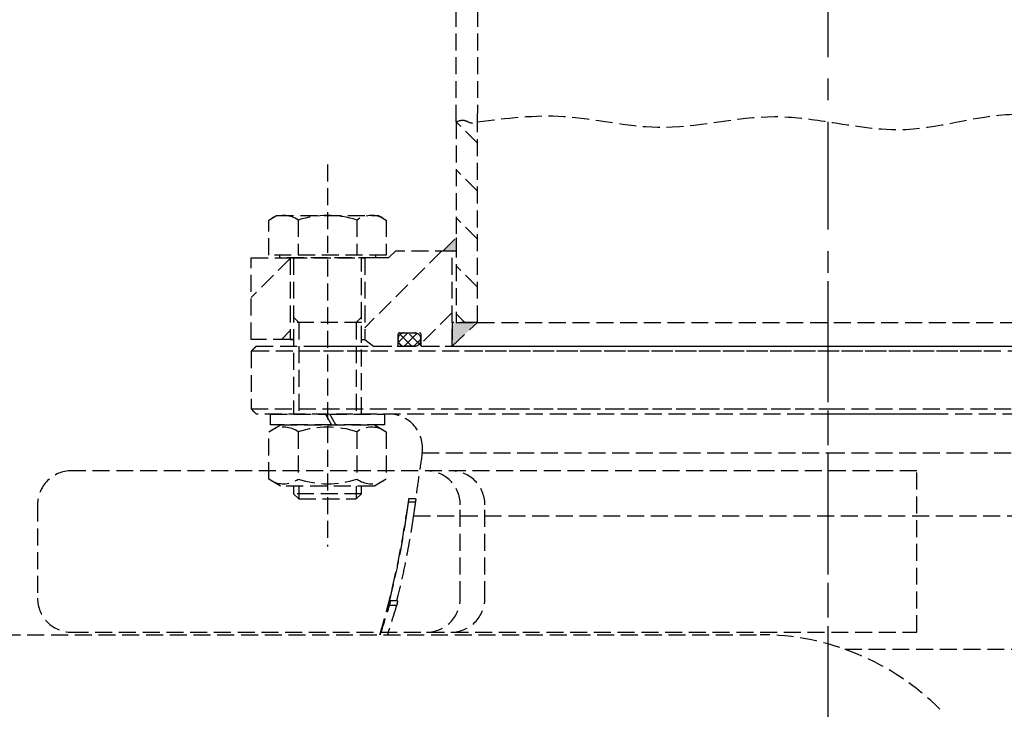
# Model space of a CAD drawing. Header units: millimetres. Extents: x 42975 to 708721, y 118172 to 172014.
# Tile 104 of 256: x 323132 to 323422, y 147743 to 147946. Entities that reach past the tile are written whole.
import ezdxf

# ---------------------------------------------------------------- set-up
doc = ezdxf.new("R2010")
doc.units = ezdxf.units.MM
doc.linetypes.add('ГТО-1 Пунктир', pattern=[7, 5, -2])
doc.linetypes.add('осевая', pattern=[50.8, 31.75, -6.35, 6.35, -6.35])
for name, color, linetype, lineweight in [('ГТО-2_Размеры_035', 2, 'Continuous', 35), ('ОГОС_Пунктир_025', 151, 'ГТО-1 Пунктир', 25), ('ОГСО_Оси_025', 7, 'осевая', 25)]:
    doc.layers.add(name, color=color, linetype=linetype, lineweight=lineweight)

# ---------------------------------------------------------------- blocks, each defined once
blk = doc.blocks.new('ОГСО_Затвор_План')
at = {"layer": 'ОГОС_Пунктир_025'}
for p, q in [((-1013.72, 278.61), (-1013.72, 685)), ((-1007.42, 278.61), (-1007.02, 685)), ((-1013.72, 278.61), (-1013.72, 219.5)), ((-1007.42, 272.27), (-1013.72, 278.57)), ((-1007.42, 219.5), (-1007.42, 278.61)), ((-1051.67, 266), (-1051.67, 153.5)), ((-1007.42, 258.13), (-1013.72, 264.43)), ((-1069, 249.66), (-1066.67, 251)), ((-1069, 239.3), (-1069, 249.66)), ((-1066.67, 251), (-1036.67, 251)), ((-1060.34, 249.66), (-1060.34, 239.3)), ((-1043.01, 249.66), (-1043.01, 239.3)), ((-1036.67, 251), (-1034.35, 249.66)), ((-1034.35, 249.66), (-1034.35, 239.3)), ((-1007.42, 243.98), (-1013.72, 250.28)), ((-1017.72, 240.5), (-1013.72, 244.5)), ((-1013.72, 244.5), (-1013.72, 240.5)), ((-1074.17, 214.5), (-1074.17, 238.5)), ((-1074.17, 238.5), (-1062.67, 238.5)), ((-1062.67, 238.33), (-1074.17, 226.83)), ((-1034.35, 239.3), (-1069, 239.3)), ((-1065.77, 238.5), (-1065.77, 239.3)), ((-1037.58, 238.5), (-1065.77, 238.5)), ((-1062.67, 238.5), (-1062.67, 214.5)), ((-1062.67, 238.5), (-1040.67, 238.5)), ((-1062.67, 238.5), (-1040.67, 238.5)), ((-1061.67, 238.5), (-1062.67, 238.5)), ((-1061.67, 238.5), (-1061.67, 192.5)), ((-1040.67, 238.5), (-1041.67, 238.5)), ((-1041.67, 192.5), (-1041.67, 238.5)), ((-1018.08, 240.5), (-1040.67, 217.91)), ((-1033.67, 238.5), (-1040.67, 238.5)), ((-1040.67, 238.5), (-1040.67, 214.5)), ((-1037.58, 239.3), (-1037.58, 238.5)), ((-1031.67, 240.5), (-1033.67, 238.5)), ((-1014.92, 240.5), (-1031.67, 240.5)), ((-1013.72, 240.5), (-1017.72, 240.5)), ((-1014.92, 212.5), (-1014.92, 240.5)), ((-1014.92, 240.5), (-1014.85, 240.5)), ((-1014.92, 240.5), (-1014.85, 240.5)), ((-1007.42, 229.84), (-1013.72, 236.14)), ((-1061.67, 221.03), (-1060.14, 219.5)), ((-1041.67, 221.03), (-1043.2, 219.5)), ((-1014.92, 222.44), (-1024.17, 213.19)), ((-1011.22, 219.5), (-1013.72, 222)), ((-1041.67, 219.5), (-1061.67, 219.5)), ((-1060.14, 219.5), (-1060.14, 192.5)), ((-1043.2, 219.5), (-1043.2, 192.5)), ((-1014.92, 219.5), (-1014.92, 212.5)), ((-1014.92, 212.5), (-1007.42, 219.5)), ((-1007.42, 219.5), (-1014.92, 219.5)), ((-1013.72, 219.5), (-1007.42, 219.5)), ((-1007.42, 219.5), (-800.92, 219.5)), ((-1062.67, 217.12), (-1065.29, 214.5)), ((-1030.87, 212.7), (-1030.87, 216)), ((-1028.03, 216.4), (-1030.76, 213.67)), ((-1030.47, 216.4), (-1024.57, 216.4)), ((-1026.85, 212.5), (-1030.28, 215.93)), ((-1025.33, 216.28), (-1029.11, 212.5)), ((-1029.07, 216.4), (-1025.97, 216.4)), ((-1024.02, 212.5), (-1027.92, 216.4)), ((-1024.17, 216), (-1024.17, 212.7)), ((-1062.67, 214.5), (-1074.17, 214.5)), ((-1072.67, 212.5), (-857.92, 212.5)), ((-1061.67, 214.5), (-1062.67, 214.5)), ((-1062.67, 214.5), (-1061.67, 214.5)), ((-1056.15, 212.5), (-1040.37, 212.5)), ((-1041.67, 214.5), (-1040.67, 214.5)), ((-1040.67, 214.5), (-1038.17, 212.5)), ((-1038.17, 212.5), (-1031.07, 212.5)), ((-1031.07, 212.5), (-1023.97, 212.5)), ((-1030.87, 214.3), (-1030.87, 214.6)), ((-1029.68, 212.5), (-1030.7, 213.52)), ((-1025.97, 212.5), (-1029.07, 212.5)), ((-1024.17, 214.6), (-1026.28, 212.5)), ((-1024.17, 214.6), (-1024.17, 214.3)), ((-1023.97, 212.5), (-1014.92, 212.5)), ((-1014.92, 212.5), (-793.42, 212.5)), ((-1012.5, 212.5), (-735.67, 212.5)), ((-858.87, 211), (-1074.17, 211)), ((-1039.92, 211), (-1056.6, 211)), ((-734.17, 211), (-1011.31, 211)), ((-1074.17, 194), (-904.17, 194)), ((-904.17, 192.5), (-1072.67, 192.5)), ((-1068.47, 189.3), (-1068.47, 192.5)), ((-1068.47, 192.5), (-1052.31, 192.5)), ((-1052.31, 192.5), (-1050.46, 189.3)), ((-1051.03, 192.5), (-1034.87, 192.5)), ((-1049.18, 189.3), (-1051.03, 192.5)), ((-1034.87, 192.5), (-1034.87, 189.3)), ((-997.86, 194), (-904.17, 194)), ((-904.17, 192.5), (-996.68, 192.5)), ((-904.17, 194), (-869.69, 194)), ((-904.17, 194), (-734.17, 194)), ((-735.67, 192.5), (-904.17, 192.5)), ((-870.65, 192.5), (-904.17, 192.5)), ((-1069, 187.29), (-1065.52, 189.3)), ((-1050.46, 189.3), (-1068.47, 189.3)), ((-1065.52, 189.3), (-1037.82, 189.3)), ((-1034.87, 189.3), (-1049.18, 189.3)), ((-1037.82, 189.3), (-1034.35, 187.29)), ((-1069, 173.31), (-1069, 187.29)), ((-1060.33, 187.29), (-1060.33, 173.31)), ((-1043.01, 187.29), (-1043.01, 173.31)), ((-1034.35, 187.29), (-1034.35, 173.31)), ((-1023.77, 181.07), (-904.17, 181.07)), ((-904.17, 181.07), (-784.57, 181.07)), ((-877.93, 128.25), (-877.93, 175.75)), ((-1065.52, 171.3), (-1069, 173.31)), ((-1037.82, 171.3), (-1065.52, 171.3)), ((-1061.67, 171.3), (-1061.67, 169.03)), ((-1060.14, 171.3), (-1060.14, 167.5)), ((-1043.2, 171.3), (-1043.2, 167.5)), ((-1041.67, 169.03), (-1041.67, 171.3)), ((-1034.35, 173.31), (-1037.82, 171.3)), ((-1061.67, 169.03), (-1060.14, 167.5)), ((-1041.67, 169.03), (-1061.67, 169.03)), ((-1043.2, 167.5), (-1041.67, 169.03)), ((-1060.14, 167.5), (-1043.2, 167.5)), ((-1025.78, 166.5), (-1027.8, 166.5)), ((-1027.7, 167.5), (-1027.76, 167.5)), ((-1025.67, 167.5), (-1027.7, 167.5)), ((-1028.34, 162.8), (-1028.44, 162.8)), ((-1026.36, 162.52), (-781.98, 162.52)), ((-1033.12, 137.5), (-1033.37, 137.5)), ((-1033.12, 137.5), (-1033.37, 137.5)), ((-1031.05, 137.5), (-1033.12, 137.5)), ((-1031.05, 137.5), (-1033.12, 137.5)), ((-1031.34, 136.1), (-1033.41, 136.1)), ((-1031.34, 136.1), (-1033.41, 136.1)), ((-1154.17, 127.5), (-924.17, 127.5)), ((-1154.17, 127.5), (-924.17, 127.5)), ((-899.17, 123.21), (-772.98, 123.21))]:
    blk.add_line(p, q, dxfattribs=at)
for points in [[(-877.93, 175.75), (-1127.15, 175.81, 0.414283), (-1137.15, 165.81), (-1137.15, 138.25, 0.414214), (-1127.15, 128.25), (-877.93, 128.25)], [(-1022.54, 128.25, 0.414144), (-1012.54, 138.25), (-1012.54, 165.78, 0.414144), (-1022.54, 175.78)], [(-1015.3, 128.25, 0.414144), (-1005.3, 138.25), (-1005.3, 165.78, 0.414144), (-1015.3, 175.78)]]:
    blk.add_lwpolyline(points, format="xyb", dxfattribs=at)
for centre, radius, start, end in [((-1064.67, 243.34), 7.66, 55.5531, 115.5531), ((-1051.67, 222.36), 28.64, 72.3875, 107.6125), ((-1038.68, 243.34), 7.66, 64.4469, 124.4469), ((-1030.47, 216), 0.4, 90, 180), ((-1029.07, 214.6), 1.8, 90, 180), ((-1025.97, 214.6), 1.8, 0, 90), ((-1024.57, 216), 0.4, 0, 90), ((-1031.07, 212.7), 0.2, 270, 360), ((-1029.07, 214.3), 1.8, 180, 270), ((-1025.97, 214.3), 1.8, 270, 0), ((-1023.97, 212.7), 0.2, 180, 270), ((-1033.67, 182.5), 10, 351.7512, 90), ((-1064.66, 180.98), 7.66, 55.5615, 115.5615), ((-1051.67, 160.01), 28.62, 72.383, 107.617), ((-1038.68, 180.98), 7.66, 64.4385, 124.4385), ((-1064.66, 179.62), 7.66, 244.4385, 304.4385), ((-1051.67, 200.59), 28.62, 252.383, 287.617), ((-1038.68, 179.62), 7.66, 235.5615, 295.5615), ((-1273.88, 198.39), 248, 343.3916, 351.7512), ((-1273.88, 198.39), 248, 343.3916, 346.6595), ((-924.17, 52.5), 75, 45, 90), ((-924.17, 52.5), 75, 45, 90)]:
    blk.add_arc(centre, radius, start, end, dxfattribs=at)
for points in [[(-1013.72, 278.61), (-1011.4, 279.04), (-1009.14, 278.24), (-1007.42, 278.61)], [(-1007.42, 278.61), (-982.07, 280.2), (-954.38, 277.01), (-919.78, 280.12), (-904.17, 278.61), (-881.15, 276.37), (-847.51, 280.8), (-818.34, 276.69), (-800.92, 278.61)]]:
    blk.add_spline(points, degree=3, dxfattribs=at)
for points in [[(-1072.67, 212.5), (-1072.92, 212.25), (-1073.42, 211.75), (-1073.92, 211.25), (-1074.17, 211)], [(-1074.17, 211), (-1074.17, 208.17), (-1074.17, 202.5), (-1074.17, 196.83), (-1074.17, 194)], [(-1074.17, 194), (-1073.92, 193.75), (-1073.42, 193.25), (-1072.92, 192.75), (-1072.67, 192.5)], [(-1023.77, 181.07), (-1024.1, 178.8), (-1024.76, 174.28), (-1025.41, 169.76), (-1025.74, 167.5)], [(-1027.76, 167.5), (-1027.87, 166.72), (-1028.1, 165.15), (-1028.33, 163.59), (-1028.44, 162.8)], [(-1025.78, 166.5), (-1025.88, 165.84), (-1026.07, 164.51), (-1026.26, 163.18), (-1026.36, 162.52)], [(-1033.37, 137.5), (-1033.23, 138.1), (-1032.95, 139.31), (-1032.68, 140.52), (-1032.54, 141.12)], [(-1030.96, 139.13), (-1031.01, 138.85), (-1031.13, 138.31), (-1031.25, 137.77), (-1031.31, 137.5)], [(-1036.1, 127.5), (-1035.66, 128.93), (-1034.76, 131.8), (-1033.86, 134.66), (-1033.41, 136.1)], [(-1036.1, 127.5), (-1035.66, 128.93), (-1034.76, 131.8), (-1033.86, 134.66), (-1033.41, 136.1)], [(-1031.34, 136.1), (-1031.78, 134.66), (-1032.68, 131.8), (-1033.57, 128.93), (-1034.02, 127.5)], [(-1031.34, 136.1), (-1031.78, 134.66), (-1032.68, 131.8), (-1033.57, 128.93), (-1034.02, 127.5)]]:
    blk.add_open_spline(points, degree=3, dxfattribs=at)
for points, knots in [([(-1028.34, 162.8), (-1028.26, 163.35), (-1028.11, 164.43), (-1027.94, 165.59), (-1027.84, 166.28), (-1027.82, 166.43), (-1027.8, 166.5)], [0, 0, 0, 0, 1.640432, 3.280863, 3.507409, 3.733954, 3.733954, 3.733954, 3.733954]), ([(-1027.8, 166.5), (-1027.8, 166.56), (-1027.78, 166.69), (-1027.75, 166.88), (-1027.73, 167.05), (-1027.72, 167.19), (-1027.7, 167.3), (-1027.7, 167.38), (-1027.69, 167.44), (-1027.69, 167.48), (-1027.7, 167.5), (-1027.7, 167.5)], [0, 0, 0, 0, 0.196232, 0.384404, 0.558458, 0.710996, 0.813285, 0.895599, 0.956326, 0.993902, 1.007221, 1.007221, 1.007221, 1.007221]), ([(-1025.67, 167.5), (-1025.67, 167.5), (-1025.67, 167.49), (-1025.67, 167.48), (-1025.67, 167.45), (-1025.67, 167.41), (-1025.68, 167.36), (-1025.68, 167.29), (-1025.69, 167.2), (-1025.7, 167.1), (-1025.72, 167), (-1025.73, 166.86), (-1025.75, 166.69), (-1025.77, 166.57), (-1025.78, 166.5)], [0, 0, 0, 0, 0.005526, 0.020106, 0.044098, 0.077404, 0.135869, 0.209202, 0.29595, 0.394981, 0.504538, 0.622224, 0.8105, 1.007456, 1.007456, 1.007456, 1.007456]), ([(-1033.37, 137.5), (-1032.86, 139.58), (-1031.83, 143.76), (-1030.73, 149.01), (-1029.91, 153.24), (-1029.35, 156.42), (-1028.82, 159.61), (-1028.5, 161.74), (-1028.34, 162.8)], [0, 0, 0, 0, 6.439489, 12.885704, 16.112773, 19.343179, 22.577534, 25.810631, 25.810631, 25.810631, 25.810631]), ([(-1026.36, 162.52), (-1026.52, 161.46), (-1026.83, 159.36), (-1027.35, 156.2), (-1027.91, 153.05), (-1028.71, 148.87), (-1029.8, 143.68), (-1030.8, 139.56), (-1031.31, 137.5)], [0, 0, 0, 0, 3.194038, 6.391578, 9.591292, 12.787372, 19.160048, 25.512425, 25.512425, 25.512425, 25.512425]), ([(-1033.41, 136.1), (-1033.4, 136.14), (-1033.38, 136.21), (-1033.34, 136.33), (-1033.31, 136.45), (-1033.27, 136.61), (-1033.22, 136.81), (-1033.18, 137), (-1033.15, 137.16), (-1033.13, 137.27), (-1033.11, 137.37), (-1033.11, 137.43), (-1033.1, 137.48), (-1033.12, 137.5), (-1033.12, 137.5)], [0, 0, 0, 0, 0.118942, 0.241274, 0.366807, 0.492919, 0.739284, 0.9676, 1.102432, 1.218726, 1.312703, 1.381298, 1.423369, 1.44019, 1.44019, 1.44019, 1.44019]), ([(-1033.41, 136.1), (-1033.4, 136.14), (-1033.38, 136.21), (-1033.34, 136.33), (-1033.31, 136.45), (-1033.27, 136.61), (-1033.22, 136.81), (-1033.18, 137), (-1033.15, 137.16), (-1033.13, 137.27), (-1033.11, 137.37), (-1033.11, 137.43), (-1033.1, 137.48), (-1033.12, 137.5), (-1033.12, 137.5)], [0, 0, 0, 0, 0.118942, 0.241274, 0.366807, 0.492919, 0.739284, 0.9676, 1.102432, 1.218726, 1.312703, 1.381298, 1.423369, 1.44019, 1.44019, 1.44019, 1.44019]), ([(-1031.05, 137.5), (-1031.05, 137.5), (-1031.04, 137.49), (-1031.04, 137.46), (-1031.04, 137.43), (-1031.05, 137.36), (-1031.06, 137.28), (-1031.08, 137.16), (-1031.1, 137.03), (-1031.13, 136.89), (-1031.17, 136.73), (-1031.2, 136.59), (-1031.24, 136.45), (-1031.27, 136.33), (-1031.3, 136.21), (-1031.33, 136.14), (-1031.34, 136.1)], [0, 0, 0, 0, 0.010861, 0.034696, 0.073825, 0.127725, 0.221229, 0.33719, 0.472254, 0.622085, 0.781831, 0.947321, 1.07343, 1.198931, 1.321251, 1.440147, 1.440147, 1.440147, 1.440147]), ([(-1031.05, 137.5), (-1031.05, 137.5), (-1031.04, 137.49), (-1031.04, 137.46), (-1031.04, 137.43), (-1031.05, 137.36), (-1031.06, 137.28), (-1031.08, 137.16), (-1031.1, 137.03), (-1031.13, 136.89), (-1031.17, 136.73), (-1031.2, 136.59), (-1031.24, 136.45), (-1031.27, 136.33), (-1031.3, 136.21), (-1031.33, 136.14), (-1031.34, 136.1)], [0, 0, 0, 0, 0.010861, 0.034696, 0.073825, 0.127725, 0.221229, 0.33719, 0.472254, 0.622085, 0.781831, 0.947321, 1.07343, 1.198931, 1.321251, 1.440147, 1.440147, 1.440147, 1.440147])]:
    blk.add_open_spline(points, degree=3, knots=knots, dxfattribs=at)
for points in [[(-1017.72, 240.5), (-1013.72, 244.5), (-1013.72, 240.5)], [(-1014.92, 212.5), (-1014.92, 219.5), (-1007.42, 219.5)]]:
    blk.add_solid(points, dxfattribs=at)
at = {"layer": 'ОГСО_Оси_025'}
for p, q in [((-904.17, 685), (-904.17, -995)), ((-904.17, 231.66), (-904.17, -211.17))]:
    blk.add_line(p, q, dxfattribs=at)
blk = doc.blocks.new('A$C1AA538EC')
at = {"layer": 'ГТО-2_Размеры_035', "rotation": 0.0001303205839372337}
blk.add_blockref('ОГСО_Затвор_План', (0, -11100.09), dxfattribs=at)

msp = doc.modelspace()

# ---------------------------------------------------------------- block references
at = {"layer": 'ГТО-2_Размеры_035'}
msp.add_blockref('A$C1AA538EC', (324274.63, 158737.11), dxfattribs=at)

doc.saveas('drawing.dxf')
